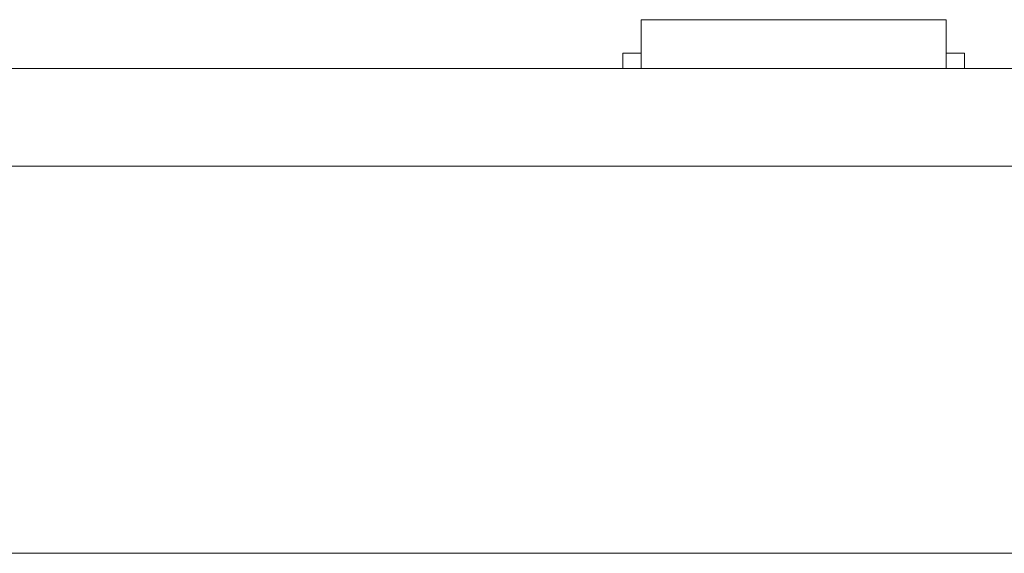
# Model space of a CAD drawing. Header units: inches. Extents: x -30 to 641, y 180 to 601.
# Tile 169 of 234: x 424.72 to 440.86, y 434.52 to 443.27. Entities that reach past the tile are written whole.
import ezdxf

# ---------------------------------------------------------------- set-up
doc = ezdxf.new("R2010")
doc.units = ezdxf.units.IN
doc.header["$MEASUREMENT"] = 0
doc.layers.add('1', color=7, linetype='Continuous')

# ---------------------------------------------------------------- blocks, each defined once
blk = doc.blocks.new('block 13')
at = {"layer": '1', "color": 8, "lineweight": 18, "true_color": 0x808080}
blk.add_lwpolyline([(-18.129, 434.524), (554.57, 434.524)], dxfattribs=at)
blk = doc.blocks.new('block 2075')
at = {"layer": '1', "color": 155, "lineweight": 18, "true_color": 0x4c7299}
blk.add_lwpolyline([(518.34, 442.474), (409.453, 442.474)], dxfattribs=at)
blk = doc.blocks.new('block 2115')
at = {"layer": '1', "color": 155, "lineweight": 18, "true_color": 0x4c7299}
blk.add_lwpolyline([(434.906, 443.274), (439.906, 443.274)], dxfattribs=at)
blk = doc.blocks.new('block 2116')
at = {"layer": '1', "color": 155, "lineweight": 18, "true_color": 0x4c7299}
blk.add_lwpolyline([(434.606, 442.724), (434.906, 442.724)], dxfattribs=at)
blk = doc.blocks.new('block 2117')
at = {"layer": '1', "color": 155, "lineweight": 18, "true_color": 0x4c7299}
blk.add_lwpolyline([(440.206, 442.724), (439.906, 442.724)], dxfattribs=at)
blk = doc.blocks.new('block 2309')
at = {"layer": '1', "color": 155, "lineweight": 18, "true_color": 0x4c7299}
blk.add_lwpolyline([(518.34, 440.874), (409.453, 440.874)], dxfattribs=at)
blk = doc.blocks.new('block 2349')
at = {"layer": '1', "color": 155, "lineweight": 18, "true_color": 0x4c7299}
blk.add_lwpolyline([(439.906, 443.274), (439.906, 442.474)], dxfattribs=at)
blk = doc.blocks.new('block 2350')
at = {"layer": '1', "color": 155, "lineweight": 18, "true_color": 0x4c7299}
blk.add_lwpolyline([(434.906, 443.274), (434.906, 442.474)], dxfattribs=at)
blk = doc.blocks.new('block 2351')
at = {"layer": '1', "color": 155, "lineweight": 18, "true_color": 0x4c7299}
blk.add_lwpolyline([(434.606, 442.724), (434.606, 442.474)], dxfattribs=at)
blk = doc.blocks.new('block 2352')
at = {"layer": '1', "color": 155, "lineweight": 18, "true_color": 0x4c7299}
blk.add_lwpolyline([(440.206, 442.724), (440.206, 442.474)], dxfattribs=at)
blk = doc.blocks.new('block 2488')
at = {"layer": '1', "color": 18, "lineweight": 13, "true_color": 0x4c0000}
blk.add_lwpolyline([(518.34, 442.474), (409.453, 442.474)], dxfattribs=at)
blk = doc.blocks.new('block 2498')
at = {"layer": '1', "color": 18, "lineweight": 13, "true_color": 0x4c0000}
blk.add_lwpolyline([(439.989, 442.474), (436.929, 442.474)], dxfattribs=at)
blk = doc.blocks.new('block 2509')
at = {"layer": '1', "color": 252, "lineweight": 13, "true_color": 0x848484}
blk.add_lwpolyline([(428.322, 442.474), (425.262, 442.474)], dxfattribs=at)
blk = doc.blocks.new('block 2519')
at = {"layer": '1', "color": 18, "lineweight": 13, "true_color": 0x4c0000}
blk.add_lwpolyline([(518.34, 442.474), (409.453, 442.474)], dxfattribs=at)
blk = doc.blocks.new('block 2564')
at = {"layer": '1', "color": 18, "lineweight": 13, "true_color": 0x4c0000}
blk.add_lwpolyline([(398.115, 442.474), (529.679, 442.474)], dxfattribs=at)
blk = doc.blocks.new('block 2580')
at = {"layer": '1', "color": 18, "lineweight": 13, "true_color": 0x4c0000}
blk.add_lwpolyline([(439.989, 442.474), (436.929, 442.474)], dxfattribs=at)
blk = doc.blocks.new('block 2581')
at = {"layer": '1', "color": 18, "lineweight": 13, "true_color": 0x4c0000}
blk.add_lwpolyline([(433.929, 442.474), (434.329, 442.474)], dxfattribs=at)
blk = doc.blocks.new('block 2602')
at = {"layer": '1', "color": 252, "lineweight": 13, "true_color": 0x848484}
blk.add_lwpolyline([(428.322, 442.474), (425.262, 442.474)], dxfattribs=at)
blk = doc.blocks.new('block 2615')
at = {"layer": '1', "color": 18, "lineweight": 13, "true_color": 0x4c0000}
blk.add_lwpolyline([(398.115, 442.474), (529.679, 442.474)], dxfattribs=at)
blk = doc.blocks.new('block 2719')
at = {"layer": '1', "color": 18, "lineweight": 13, "true_color": 0x4c0000}
blk.add_lwpolyline([(439.989, 442.474), (436.929, 442.474)], dxfattribs=at)
blk = doc.blocks.new('block 2729')
at = {"layer": '1', "color": 18, "lineweight": 13, "true_color": 0x4c0000}
blk.add_lwpolyline([(433.929, 442.474), (434.329, 442.474)], dxfattribs=at)
blk = doc.blocks.new('block 2734')
at = {"layer": '1', "color": 18, "lineweight": 13, "true_color": 0x4c0000}
blk.add_lwpolyline([(439.989, 442.474), (436.929, 442.474)], dxfattribs=at)
blk = doc.blocks.new('block 2762')
at = {"layer": '1', "color": 252, "lineweight": 13, "true_color": 0x848484}
blk.add_lwpolyline([(428.322, 442.474), (425.262, 442.474)], dxfattribs=at)
blk = doc.blocks.new('block 2764')
at = {"layer": '1', "color": 252, "lineweight": 13, "true_color": 0x848484}
blk.add_lwpolyline([(428.322, 442.474), (425.262, 442.474)], dxfattribs=at)
blk = doc.blocks.new('block 7551')
at = {"layer": '1', "color": 18, "lineweight": 13, "true_color": 0x4c0000}
for points in [[(292.04, 442.474), (329.444, 442.474), (366.849, 442.474), (385.551, 442.474), (390.227, 442.474), (392.565, 442.474), (393.78, 442.474), (397.75, 442.474), (398.763, 442.474), (401.101, 442.474), (475.91, 442.474), (513.314, 442.474), (522.666, 442.474), (527.341, 442.474)], [(523.263, 442.474), (522.332, 442.474), (520.136, 442.474), (517.062, 442.474), (498.359, 442.474), (423.55, 442.474), (414.199, 442.474), (409.523, 442.474), (408.687, 442.474), (406.394, 442.474), (403.321, 442.474), (398.645, 442.474), (389.294, 442.474), (351.889, 442.474), (314.485, 442.474), (295.782, 442.474)]]:
    blk.add_lwpolyline(points, dxfattribs=at)
blk = doc.blocks.new('block 7666')
at = {"layer": '1', "color": 18, "lineweight": 13, "true_color": 0x4c0000}
blk.add_open_spline([(432.739, 442.474), (432.744, 442.474), (432.749, 442.474), (432.749, 442.474), (432.749, 442.474), (432.758, 442.474), (432.758, 442.474), (432.758, 442.474), (432.768, 442.474), (432.768, 442.474), (432.768, 442.474), (432.781, 442.474), (432.781, 442.474), (432.781, 442.474), (432.796, 442.474), (432.796, 442.474), (432.796, 442.474), (432.813, 442.474), (432.813, 442.474), (432.813, 442.474), (432.831, 442.474), (432.831, 442.474), (432.831, 442.474), (432.851, 442.474), (432.851, 442.474), (432.851, 442.474), (432.871, 442.474), (432.871, 442.474), (432.871, 442.474), (432.892, 442.474), (432.892, 442.474), (432.892, 442.474), (432.915, 442.474), (432.915, 442.474), (432.915, 442.474), (432.939, 442.474), (432.939, 442.474), (432.939, 442.474), (432.989, 442.474), (432.989, 442.474), (432.989, 442.474), (433.039, 442.474), (433.039, 442.474), (433.039, 442.474), (433.063, 442.474), (433.063, 442.474), (433.063, 442.474), (433.086, 442.474), (433.086, 442.474), (433.086, 442.474), (433.107, 442.474), (433.107, 442.474), (433.107, 442.474), (433.127, 442.474), (433.127, 442.474), (433.127, 442.474), (433.147, 442.474), (433.147, 442.474), (433.147, 442.474), (433.165, 442.474), (433.165, 442.474), (433.165, 442.474), (433.182, 442.474), (433.182, 442.474), (433.182, 442.474), (433.197, 442.474), (433.197, 442.474), (433.197, 442.474), (433.21, 442.474), (433.21, 442.474), (433.21, 442.474), (433.22, 442.474), (433.22, 442.474), (433.22, 442.474), (433.229, 442.474), (433.229, 442.474), (433.229, 442.474), (433.235, 442.474), (433.235, 442.474), (433.235, 442.474), (433.229, 442.474), (433.229, 442.474), (433.229, 442.474), (433.22, 442.474), (433.22, 442.474), (433.22, 442.474), (433.21, 442.474), (433.21, 442.474), (433.21, 442.474), (433.197, 442.474), (433.197, 442.474), (433.197, 442.474), (433.182, 442.474), (433.182, 442.474), (433.182, 442.474), (433.165, 442.474), (433.165, 442.474), (433.165, 442.474), (433.147, 442.474), (433.147, 442.474), (433.147, 442.474), (433.127, 442.474), (433.127, 442.474), (433.127, 442.474), (433.107, 442.474), (433.107, 442.474), (433.107, 442.474), (433.086, 442.474), (433.086, 442.474), (433.086, 442.474), (433.063, 442.474), (433.063, 442.474), (433.063, 442.474), (433.039, 442.474), (433.039, 442.474), (433.039, 442.474), (432.989, 442.474), (432.989, 442.474), (432.989, 442.474), (432.939, 442.474), (432.939, 442.474), (432.939, 442.474), (432.915, 442.474), (432.915, 442.474), (432.915, 442.474), (432.892, 442.474), (432.892, 442.474), (432.892, 442.474), (432.871, 442.474), (432.871, 442.474), (432.871, 442.474), (432.851, 442.474), (432.851, 442.474), (432.851, 442.474), (432.831, 442.474), (432.831, 442.474), (432.831, 442.474), (432.813, 442.474), (432.813, 442.474), (432.813, 442.474), (432.796, 442.474), (432.796, 442.474), (432.796, 442.474), (432.781, 442.474), (432.781, 442.474), (432.781, 442.474), (432.768, 442.474), (432.768, 442.474), (432.768, 442.474), (432.758, 442.474), (432.758, 442.474), (432.758, 442.474), (432.749, 442.474), (432.749, 442.474), (432.749, 442.474), (432.744, 442.474), (432.744, 442.474)], degree=3, knots=[0, 0, 0, 0, 1, 1, 1, 2, 2, 2, 3, 3, 3, 4, 4, 4, 5, 5, 5, 6, 6, 6, 7, 7, 7, 8, 8, 8, 9, 9, 9, 10, 10, 10, 11, 11, 11, 12, 12, 12, 13, 13, 13, 14, 14, 14, 15, 15, 15, 16, 16, 16, 17, 17, 17, 18, 18, 18, 19, 19, 19, 20, 20, 20, 21, 21, 21, 22, 22, 22, 23, 23, 23, 24, 24, 24, 25, 25, 25, 26, 26, 26, 27, 27, 27, 28, 28, 28, 29, 29, 29, 30, 30, 30, 31, 31, 31, 32, 32, 32, 33, 33, 33, 34, 34, 34, 35, 35, 35, 36, 36, 36, 37, 37, 37, 38, 38, 38, 39, 39, 39, 40, 40, 40, 41, 41, 41, 42, 42, 42, 43, 43, 43, 44, 44, 44, 45, 45, 45, 46, 46, 46, 47, 47, 47, 48, 48, 48, 49, 49, 49, 50, 50, 50, 51, 51, 51, 52, 52, 52, 52], dxfattribs=at)
blk = doc.blocks.new('block 7668')
at = {"layer": '1', "color": 18, "lineweight": 13, "true_color": 0x4c0000}
blk.add_open_spline([(440.289, 442.474), (440.112, 442.474), (439.936, 442.474), (439.759, 442.474), (439.723, 442.474), (439.687, 442.474), (439.652, 442.474), (438.744, 442.474), (437.836, 442.474), (436.929, 442.474), (436.832, 442.474), (436.736, 442.474), (436.639, 442.474), (436.736, 442.474), (436.832, 442.474), (436.929, 442.474), (437.836, 442.474), (438.744, 442.474), (439.652, 442.474), (439.687, 442.474), (439.723, 442.474), (439.759, 442.474), (439.936, 442.474), (440.112, 442.474), (440.289, 442.474), (440.089, 442.474), (439.889, 442.474), (439.689, 442.474), (439.889, 442.474), (440.089, 442.474), (440.289, 442.474)], degree=3, knots=[0, 0, 0, 0, 1, 1, 1, 2, 2, 2, 3, 3, 3, 4, 4, 4, 5, 5, 5, 6, 6, 6, 7, 7, 7, 8, 8, 8, 9, 9, 9, 10, 10, 10, 10], dxfattribs=at)
blk = doc.blocks.new('block 7669')
at = {"layer": '1', "color": 18, "lineweight": 13, "true_color": 0x4c0000}
blk.add_open_spline([(440.289, 442.474), (440.112, 442.474), (439.936, 442.474), (439.759, 442.474), (439.723, 442.474), (439.687, 442.474), (439.652, 442.474), (438.744, 442.474), (437.836, 442.474), (436.929, 442.474), (436.832, 442.474), (436.736, 442.474), (436.639, 442.474), (436.736, 442.474), (436.832, 442.474), (436.929, 442.474), (437.836, 442.474), (438.744, 442.474), (439.652, 442.474), (439.687, 442.474), (439.723, 442.474), (439.759, 442.474), (439.936, 442.474), (440.112, 442.474), (440.289, 442.474), (440.089, 442.474), (439.889, 442.474), (439.689, 442.474), (439.889, 442.474), (440.089, 442.474), (440.289, 442.474)], degree=3, knots=[0, 0, 0, 0, 1, 1, 1, 2, 2, 2, 3, 3, 3, 4, 4, 4, 5, 5, 5, 6, 6, 6, 7, 7, 7, 8, 8, 8, 9, 9, 9, 10, 10, 10, 10], dxfattribs=at)
blk = doc.blocks.new('block 7670')
at = {"layer": '1', "color": 18, "lineweight": 13, "true_color": 0x4c0000}
blk.add_open_spline([(435.849, 442.474), (435.946, 442.474), (436.043, 442.474), (436.139, 442.474), (436.043, 442.474), (435.946, 442.474), (435.849, 442.474), (435.608, 442.474), (435.367, 442.474), (435.126, 442.474), (435.091, 442.474), (435.055, 442.474), (435.019, 442.474), (434.843, 442.474), (434.666, 442.474), (434.489, 442.474), (434.689, 442.474), (434.889, 442.474), (435.089, 442.474), (434.889, 442.474), (434.689, 442.474), (434.489, 442.474), (434.666, 442.474), (434.843, 442.474), (435.019, 442.474), (435.055, 442.474), (435.091, 442.474), (435.126, 442.474), (435.367, 442.474), (435.608, 442.474), (435.849, 442.474)], degree=3, knots=[0, 0, 0, 0, 1, 1, 1, 2, 2, 2, 3, 3, 3, 4, 4, 4, 5, 5, 5, 6, 6, 6, 7, 7, 7, 8, 8, 8, 9, 9, 9, 10, 10, 10, 10], dxfattribs=at)
blk = doc.blocks.new('block 7671')
at = {"layer": '1', "color": 18, "lineweight": 13, "true_color": 0x4c0000}
blk.add_open_spline([(435.849, 442.474), (435.946, 442.474), (436.043, 442.474), (436.139, 442.474), (436.043, 442.474), (435.946, 442.474), (435.849, 442.474), (435.608, 442.474), (435.367, 442.474), (435.126, 442.474), (435.091, 442.474), (435.055, 442.474), (435.019, 442.474), (434.843, 442.474), (434.666, 442.474), (434.489, 442.474), (434.689, 442.474), (434.889, 442.474), (435.089, 442.474), (434.889, 442.474), (434.689, 442.474), (434.489, 442.474), (434.666, 442.474), (434.843, 442.474), (435.019, 442.474), (435.055, 442.474), (435.091, 442.474), (435.126, 442.474), (435.367, 442.474), (435.608, 442.474), (435.849, 442.474)], degree=3, knots=[0, 0, 0, 0, 1, 1, 1, 2, 2, 2, 3, 3, 3, 4, 4, 4, 5, 5, 5, 6, 6, 6, 7, 7, 7, 8, 8, 8, 9, 9, 9, 10, 10, 10, 10], dxfattribs=at)
blk = doc.blocks.new('block 7805')
at = {"layer": '1', "color": 252, "lineweight": 13, "true_color": 0x848484}
blk.add_open_spline([(429.872, 442.474), (429.877, 442.474), (429.883, 442.474), (429.883, 442.474), (429.883, 442.474), (429.891, 442.474), (429.891, 442.474), (429.891, 442.474), (429.902, 442.474), (429.902, 442.474), (429.902, 442.474), (429.915, 442.474), (429.915, 442.474), (429.915, 442.474), (429.93, 442.474), (429.93, 442.474), (429.93, 442.474), (429.946, 442.474), (429.946, 442.474), (429.946, 442.474), (429.965, 442.474), (429.965, 442.474), (429.965, 442.474), (429.984, 442.474), (429.984, 442.474), (429.984, 442.474), (430.004, 442.474), (430.004, 442.474), (430.004, 442.474), (430.026, 442.474), (430.026, 442.474), (430.026, 442.474), (430.049, 442.474), (430.049, 442.474), (430.049, 442.474), (430.073, 442.474), (430.073, 442.474), (430.073, 442.474), (430.122, 442.474), (430.122, 442.474), (430.122, 442.474), (430.172, 442.474), (430.172, 442.474), (430.172, 442.474), (430.196, 442.474), (430.196, 442.474), (430.196, 442.474), (430.219, 442.474), (430.219, 442.474), (430.219, 442.474), (430.241, 442.474), (430.241, 442.474), (430.241, 442.474), (430.261, 442.474), (430.261, 442.474), (430.261, 442.474), (430.28, 442.474), (430.28, 442.474), (430.28, 442.474), (430.298, 442.474), (430.298, 442.474), (430.298, 442.474), (430.315, 442.474), (430.315, 442.474), (430.315, 442.474), (430.33, 442.474), (430.33, 442.474), (430.33, 442.474), (430.343, 442.474), (430.343, 442.474), (430.343, 442.474), (430.354, 442.474), (430.354, 442.474), (430.354, 442.474), (430.362, 442.474), (430.362, 442.474), (430.362, 442.474), (430.368, 442.474), (430.368, 442.474), (430.368, 442.474), (430.362, 442.474), (430.362, 442.474), (430.362, 442.474), (430.354, 442.474), (430.354, 442.474), (430.354, 442.474), (430.343, 442.474), (430.343, 442.474), (430.343, 442.474), (430.33, 442.474), (430.33, 442.474), (430.33, 442.474), (430.315, 442.474), (430.315, 442.474), (430.315, 442.474), (430.298, 442.474), (430.298, 442.474), (430.298, 442.474), (430.28, 442.474), (430.28, 442.474), (430.28, 442.474), (430.261, 442.474), (430.261, 442.474), (430.261, 442.474), (430.241, 442.474), (430.241, 442.474), (430.241, 442.474), (430.219, 442.474), (430.219, 442.474), (430.219, 442.474), (430.196, 442.474), (430.196, 442.474), (430.196, 442.474), (430.172, 442.474), (430.172, 442.474), (430.172, 442.474), (430.122, 442.474), (430.122, 442.474), (430.122, 442.474), (430.073, 442.474), (430.073, 442.474), (430.073, 442.474), (430.049, 442.474), (430.049, 442.474), (430.049, 442.474), (430.026, 442.474), (430.026, 442.474), (430.026, 442.474), (430.004, 442.474), (430.004, 442.474), (430.004, 442.474), (429.984, 442.474), (429.984, 442.474), (429.984, 442.474), (429.965, 442.474), (429.965, 442.474), (429.965, 442.474), (429.946, 442.474), (429.946, 442.474), (429.946, 442.474), (429.93, 442.474), (429.93, 442.474), (429.93, 442.474), (429.915, 442.474), (429.915, 442.474), (429.915, 442.474), (429.902, 442.474), (429.902, 442.474), (429.902, 442.474), (429.891, 442.474), (429.891, 442.474), (429.891, 442.474), (429.883, 442.474), (429.883, 442.474), (429.883, 442.474), (429.877, 442.474), (429.877, 442.474)], degree=3, knots=[0, 0, 0, 0, 1, 1, 1, 2, 2, 2, 3, 3, 3, 4, 4, 4, 5, 5, 5, 6, 6, 6, 7, 7, 7, 8, 8, 8, 9, 9, 9, 10, 10, 10, 11, 11, 11, 12, 12, 12, 13, 13, 13, 14, 14, 14, 15, 15, 15, 16, 16, 16, 17, 17, 17, 18, 18, 18, 19, 19, 19, 20, 20, 20, 21, 21, 21, 22, 22, 22, 23, 23, 23, 24, 24, 24, 25, 25, 25, 26, 26, 26, 27, 27, 27, 28, 28, 28, 29, 29, 29, 30, 30, 30, 31, 31, 31, 32, 32, 32, 33, 33, 33, 34, 34, 34, 35, 35, 35, 36, 36, 36, 37, 37, 37, 38, 38, 38, 39, 39, 39, 40, 40, 40, 41, 41, 41, 42, 42, 42, 43, 43, 43, 44, 44, 44, 45, 45, 45, 46, 46, 46, 47, 47, 47, 48, 48, 48, 49, 49, 49, 50, 50, 50, 51, 51, 51, 52, 52, 52, 52], dxfattribs=at)
blk = doc.blocks.new('block 7806')
at = {"layer": '1', "color": 252, "lineweight": 13, "true_color": 0x848484}
blk.add_open_spline([(428.622, 442.474), (428.446, 442.474), (428.269, 442.474), (428.092, 442.474), (428.056, 442.474), (428.021, 442.474), (427.985, 442.474), (427.077, 442.474), (426.17, 442.474), (425.262, 442.474), (425.165, 442.474), (425.069, 442.474), (424.972, 442.474), (425.069, 442.474), (425.165, 442.474), (425.262, 442.474), (426.17, 442.474), (427.077, 442.474), (427.985, 442.474), (428.021, 442.474), (428.056, 442.474), (428.092, 442.474), (428.269, 442.474), (428.446, 442.474), (428.622, 442.474), (428.422, 442.474), (428.222, 442.474), (428.022, 442.474), (428.222, 442.474), (428.422, 442.474), (428.622, 442.474)], degree=3, knots=[0, 0, 0, 0, 1, 1, 1, 2, 2, 2, 3, 3, 3, 4, 4, 4, 5, 5, 5, 6, 6, 6, 7, 7, 7, 8, 8, 8, 9, 9, 9, 10, 10, 10, 10], dxfattribs=at)
blk = doc.blocks.new('block 7807')
at = {"layer": '1', "color": 252, "lineweight": 13, "true_color": 0x848484}
blk.add_open_spline([(428.622, 442.474), (428.446, 442.474), (428.269, 442.474), (428.092, 442.474), (428.056, 442.474), (428.021, 442.474), (427.985, 442.474), (427.077, 442.474), (426.17, 442.474), (425.262, 442.474), (425.165, 442.474), (425.069, 442.474), (424.972, 442.474), (425.069, 442.474), (425.165, 442.474), (425.262, 442.474), (426.17, 442.474), (427.077, 442.474), (427.985, 442.474), (428.021, 442.474), (428.056, 442.474), (428.092, 442.474), (428.269, 442.474), (428.446, 442.474), (428.622, 442.474), (428.422, 442.474), (428.222, 442.474), (428.022, 442.474), (428.222, 442.474), (428.422, 442.474), (428.622, 442.474)], degree=3, knots=[0, 0, 0, 0, 1, 1, 1, 2, 2, 2, 3, 3, 3, 4, 4, 4, 5, 5, 5, 6, 6, 6, 7, 7, 7, 8, 8, 8, 9, 9, 9, 10, 10, 10, 10], dxfattribs=at)
blk = doc.blocks.new('block 8131')
at = {"layer": '1', "color": 18, "lineweight": 13, "true_color": 0x4c0000}
blk.add_open_spline([(432.739, 442.474), (432.744, 442.474), (432.749, 442.474), (432.749, 442.474), (432.749, 442.474), (432.758, 442.474), (432.758, 442.474), (432.758, 442.474), (432.768, 442.474), (432.768, 442.474), (432.768, 442.474), (432.781, 442.474), (432.781, 442.474), (432.781, 442.474), (432.796, 442.474), (432.796, 442.474), (432.796, 442.474), (432.813, 442.474), (432.813, 442.474), (432.813, 442.474), (432.831, 442.474), (432.831, 442.474), (432.831, 442.474), (432.851, 442.474), (432.851, 442.474), (432.851, 442.474), (432.871, 442.474), (432.871, 442.474), (432.871, 442.474), (432.892, 442.474), (432.892, 442.474), (432.892, 442.474), (432.915, 442.474), (432.915, 442.474), (432.915, 442.474), (432.939, 442.474), (432.939, 442.474), (432.939, 442.474), (432.989, 442.474), (432.989, 442.474), (432.989, 442.474), (433.039, 442.474), (433.039, 442.474), (433.039, 442.474), (433.063, 442.474), (433.063, 442.474), (433.063, 442.474), (433.086, 442.474), (433.086, 442.474), (433.086, 442.474), (433.107, 442.474), (433.107, 442.474), (433.107, 442.474), (433.127, 442.474), (433.127, 442.474), (433.127, 442.474), (433.147, 442.474), (433.147, 442.474), (433.147, 442.474), (433.165, 442.474), (433.165, 442.474), (433.165, 442.474), (433.182, 442.474), (433.182, 442.474), (433.182, 442.474), (433.197, 442.474), (433.197, 442.474), (433.197, 442.474), (433.21, 442.474), (433.21, 442.474), (433.21, 442.474), (433.22, 442.474), (433.22, 442.474), (433.22, 442.474), (433.229, 442.474), (433.229, 442.474), (433.229, 442.474), (433.235, 442.474), (433.235, 442.474), (433.235, 442.474), (433.229, 442.474), (433.229, 442.474), (433.229, 442.474), (433.22, 442.474), (433.22, 442.474), (433.22, 442.474), (433.21, 442.474), (433.21, 442.474), (433.21, 442.474), (433.197, 442.474), (433.197, 442.474), (433.197, 442.474), (433.182, 442.474), (433.182, 442.474), (433.182, 442.474), (433.165, 442.474), (433.165, 442.474), (433.165, 442.474), (433.147, 442.474), (433.147, 442.474), (433.147, 442.474), (433.127, 442.474), (433.127, 442.474), (433.127, 442.474), (433.107, 442.474), (433.107, 442.474), (433.107, 442.474), (433.086, 442.474), (433.086, 442.474), (433.086, 442.474), (433.063, 442.474), (433.063, 442.474), (433.063, 442.474), (433.039, 442.474), (433.039, 442.474), (433.039, 442.474), (432.989, 442.474), (432.989, 442.474), (432.989, 442.474), (432.939, 442.474), (432.939, 442.474), (432.939, 442.474), (432.915, 442.474), (432.915, 442.474), (432.915, 442.474), (432.892, 442.474), (432.892, 442.474), (432.892, 442.474), (432.871, 442.474), (432.871, 442.474), (432.871, 442.474), (432.851, 442.474), (432.851, 442.474), (432.851, 442.474), (432.831, 442.474), (432.831, 442.474), (432.831, 442.474), (432.813, 442.474), (432.813, 442.474), (432.813, 442.474), (432.796, 442.474), (432.796, 442.474), (432.796, 442.474), (432.781, 442.474), (432.781, 442.474), (432.781, 442.474), (432.768, 442.474), (432.768, 442.474), (432.768, 442.474), (432.758, 442.474), (432.758, 442.474), (432.758, 442.474), (432.749, 442.474), (432.749, 442.474), (432.749, 442.474), (432.744, 442.474), (432.744, 442.474)], degree=3, knots=[0, 0, 0, 0, 1, 1, 1, 2, 2, 2, 3, 3, 3, 4, 4, 4, 5, 5, 5, 6, 6, 6, 7, 7, 7, 8, 8, 8, 9, 9, 9, 10, 10, 10, 11, 11, 11, 12, 12, 12, 13, 13, 13, 14, 14, 14, 15, 15, 15, 16, 16, 16, 17, 17, 17, 18, 18, 18, 19, 19, 19, 20, 20, 20, 21, 21, 21, 22, 22, 22, 23, 23, 23, 24, 24, 24, 25, 25, 25, 26, 26, 26, 27, 27, 27, 28, 28, 28, 29, 29, 29, 30, 30, 30, 31, 31, 31, 32, 32, 32, 33, 33, 33, 34, 34, 34, 35, 35, 35, 36, 36, 36, 37, 37, 37, 38, 38, 38, 39, 39, 39, 40, 40, 40, 41, 41, 41, 42, 42, 42, 43, 43, 43, 44, 44, 44, 45, 45, 45, 46, 46, 46, 47, 47, 47, 48, 48, 48, 49, 49, 49, 50, 50, 50, 51, 51, 51, 52, 52, 52, 52], dxfattribs=at)
blk = doc.blocks.new('block 8137')
at = {"layer": '1', "color": 18, "lineweight": 13, "true_color": 0x4c0000}
blk.add_open_spline([(435.849, 442.474), (435.946, 442.474), (436.043, 442.474), (436.139, 442.474), (436.043, 442.474), (435.946, 442.474), (435.849, 442.474), (435.608, 442.474), (435.367, 442.474), (435.126, 442.474), (435.091, 442.474), (435.055, 442.474), (435.019, 442.474), (434.843, 442.474), (434.666, 442.474), (434.489, 442.474), (434.689, 442.474), (434.889, 442.474), (435.089, 442.474), (434.889, 442.474), (434.689, 442.474), (434.489, 442.474), (434.666, 442.474), (434.843, 442.474), (435.019, 442.474), (435.055, 442.474), (435.091, 442.474), (435.126, 442.474), (435.367, 442.474), (435.608, 442.474), (435.849, 442.474)], degree=3, knots=[0, 0, 0, 0, 1, 1, 1, 2, 2, 2, 3, 3, 3, 4, 4, 4, 5, 5, 5, 6, 6, 6, 7, 7, 7, 8, 8, 8, 9, 9, 9, 10, 10, 10, 10], dxfattribs=at)
blk = doc.blocks.new('block 8150')
at = {"layer": '1', "color": 18, "lineweight": 13, "true_color": 0x4c0000}
blk.add_open_spline([(440.289, 442.474), (440.112, 442.474), (439.936, 442.474), (439.759, 442.474), (439.723, 442.474), (439.687, 442.474), (439.652, 442.474), (438.744, 442.474), (437.836, 442.474), (436.929, 442.474), (436.832, 442.474), (436.736, 442.474), (436.639, 442.474), (436.736, 442.474), (436.832, 442.474), (436.929, 442.474), (437.836, 442.474), (438.744, 442.474), (439.652, 442.474), (439.687, 442.474), (439.723, 442.474), (439.759, 442.474), (439.936, 442.474), (440.112, 442.474), (440.289, 442.474), (440.089, 442.474), (439.889, 442.474), (439.689, 442.474), (439.889, 442.474), (440.089, 442.474), (440.289, 442.474)], degree=3, knots=[0, 0, 0, 0, 1, 1, 1, 2, 2, 2, 3, 3, 3, 4, 4, 4, 5, 5, 5, 6, 6, 6, 7, 7, 7, 8, 8, 8, 9, 9, 9, 10, 10, 10, 10], dxfattribs=at)
blk = doc.blocks.new('block 8160')
at = {"layer": '1', "color": 18, "lineweight": 13, "true_color": 0x4c0000}
blk.add_open_spline([(440.289, 442.474), (440.112, 442.474), (439.936, 442.474), (439.759, 442.474), (439.723, 442.474), (439.687, 442.474), (439.652, 442.474), (438.744, 442.474), (437.836, 442.474), (436.929, 442.474), (436.832, 442.474), (436.736, 442.474), (436.639, 442.474), (436.736, 442.474), (436.832, 442.474), (436.929, 442.474), (437.836, 442.474), (438.744, 442.474), (439.652, 442.474), (439.687, 442.474), (439.723, 442.474), (439.759, 442.474), (439.936, 442.474), (440.112, 442.474), (440.289, 442.474), (440.089, 442.474), (439.889, 442.474), (439.689, 442.474), (439.889, 442.474), (440.089, 442.474), (440.289, 442.474)], degree=3, knots=[0, 0, 0, 0, 1, 1, 1, 2, 2, 2, 3, 3, 3, 4, 4, 4, 5, 5, 5, 6, 6, 6, 7, 7, 7, 8, 8, 8, 9, 9, 9, 10, 10, 10, 10], dxfattribs=at)
blk = doc.blocks.new('block 8176')
at = {"layer": '1', "color": 18, "lineweight": 13, "true_color": 0x4c0000}
blk.add_open_spline([(435.849, 442.474), (435.946, 442.474), (436.043, 442.474), (436.139, 442.474), (436.043, 442.474), (435.946, 442.474), (435.849, 442.474), (435.608, 442.474), (435.367, 442.474), (435.126, 442.474), (435.091, 442.474), (435.055, 442.474), (435.019, 442.474), (434.843, 442.474), (434.666, 442.474), (434.489, 442.474), (434.689, 442.474), (434.889, 442.474), (435.089, 442.474), (434.889, 442.474), (434.689, 442.474), (434.489, 442.474), (434.666, 442.474), (434.843, 442.474), (435.019, 442.474), (435.055, 442.474), (435.091, 442.474), (435.126, 442.474), (435.367, 442.474), (435.608, 442.474), (435.849, 442.474)], degree=3, knots=[0, 0, 0, 0, 1, 1, 1, 2, 2, 2, 3, 3, 3, 4, 4, 4, 5, 5, 5, 6, 6, 6, 7, 7, 7, 8, 8, 8, 9, 9, 9, 10, 10, 10, 10], dxfattribs=at)
blk = doc.blocks.new('block 8219')
at = {"layer": '1', "color": 252, "lineweight": 13, "true_color": 0x848484}
blk.add_open_spline([(428.622, 442.474), (428.446, 442.474), (428.269, 442.474), (428.092, 442.474), (428.056, 442.474), (428.021, 442.474), (427.985, 442.474), (427.077, 442.474), (426.17, 442.474), (425.262, 442.474), (425.165, 442.474), (425.069, 442.474), (424.972, 442.474), (425.069, 442.474), (425.165, 442.474), (425.262, 442.474), (426.17, 442.474), (427.077, 442.474), (427.985, 442.474), (428.021, 442.474), (428.056, 442.474), (428.092, 442.474), (428.269, 442.474), (428.446, 442.474), (428.622, 442.474), (428.422, 442.474), (428.222, 442.474), (428.022, 442.474), (428.222, 442.474), (428.422, 442.474), (428.622, 442.474)], degree=3, knots=[0, 0, 0, 0, 1, 1, 1, 2, 2, 2, 3, 3, 3, 4, 4, 4, 5, 5, 5, 6, 6, 6, 7, 7, 7, 8, 8, 8, 9, 9, 9, 10, 10, 10, 10], dxfattribs=at)
blk = doc.blocks.new('block 8220')
at = {"layer": '1', "color": 252, "lineweight": 13, "true_color": 0x848484}
blk.add_open_spline([(429.872, 442.474), (429.877, 442.474), (429.883, 442.474), (429.883, 442.474), (429.883, 442.474), (429.891, 442.474), (429.891, 442.474), (429.891, 442.474), (429.902, 442.474), (429.902, 442.474), (429.902, 442.474), (429.915, 442.474), (429.915, 442.474), (429.915, 442.474), (429.93, 442.474), (429.93, 442.474), (429.93, 442.474), (429.946, 442.474), (429.946, 442.474), (429.946, 442.474), (429.965, 442.474), (429.965, 442.474), (429.965, 442.474), (429.984, 442.474), (429.984, 442.474), (429.984, 442.474), (430.004, 442.474), (430.004, 442.474), (430.004, 442.474), (430.026, 442.474), (430.026, 442.474), (430.026, 442.474), (430.049, 442.474), (430.049, 442.474), (430.049, 442.474), (430.073, 442.474), (430.073, 442.474), (430.073, 442.474), (430.122, 442.474), (430.122, 442.474), (430.122, 442.474), (430.172, 442.474), (430.172, 442.474), (430.172, 442.474), (430.196, 442.474), (430.196, 442.474), (430.196, 442.474), (430.219, 442.474), (430.219, 442.474), (430.219, 442.474), (430.241, 442.474), (430.241, 442.474), (430.241, 442.474), (430.261, 442.474), (430.261, 442.474), (430.261, 442.474), (430.28, 442.474), (430.28, 442.474), (430.28, 442.474), (430.298, 442.474), (430.298, 442.474), (430.298, 442.474), (430.315, 442.474), (430.315, 442.474), (430.315, 442.474), (430.33, 442.474), (430.33, 442.474), (430.33, 442.474), (430.343, 442.474), (430.343, 442.474), (430.343, 442.474), (430.354, 442.474), (430.354, 442.474), (430.354, 442.474), (430.362, 442.474), (430.362, 442.474), (430.362, 442.474), (430.368, 442.474), (430.368, 442.474), (430.368, 442.474), (430.362, 442.474), (430.362, 442.474), (430.362, 442.474), (430.354, 442.474), (430.354, 442.474), (430.354, 442.474), (430.343, 442.474), (430.343, 442.474), (430.343, 442.474), (430.33, 442.474), (430.33, 442.474), (430.33, 442.474), (430.315, 442.474), (430.315, 442.474), (430.315, 442.474), (430.298, 442.474), (430.298, 442.474), (430.298, 442.474), (430.28, 442.474), (430.28, 442.474), (430.28, 442.474), (430.261, 442.474), (430.261, 442.474), (430.261, 442.474), (430.241, 442.474), (430.241, 442.474), (430.241, 442.474), (430.219, 442.474), (430.219, 442.474), (430.219, 442.474), (430.196, 442.474), (430.196, 442.474), (430.196, 442.474), (430.172, 442.474), (430.172, 442.474), (430.172, 442.474), (430.122, 442.474), (430.122, 442.474), (430.122, 442.474), (430.073, 442.474), (430.073, 442.474), (430.073, 442.474), (430.049, 442.474), (430.049, 442.474), (430.049, 442.474), (430.026, 442.474), (430.026, 442.474), (430.026, 442.474), (430.004, 442.474), (430.004, 442.474), (430.004, 442.474), (429.984, 442.474), (429.984, 442.474), (429.984, 442.474), (429.965, 442.474), (429.965, 442.474), (429.965, 442.474), (429.946, 442.474), (429.946, 442.474), (429.946, 442.474), (429.93, 442.474), (429.93, 442.474), (429.93, 442.474), (429.915, 442.474), (429.915, 442.474), (429.915, 442.474), (429.902, 442.474), (429.902, 442.474), (429.902, 442.474), (429.891, 442.474), (429.891, 442.474), (429.891, 442.474), (429.883, 442.474), (429.883, 442.474), (429.883, 442.474), (429.877, 442.474), (429.877, 442.474)], degree=3, knots=[0, 0, 0, 0, 1, 1, 1, 2, 2, 2, 3, 3, 3, 4, 4, 4, 5, 5, 5, 6, 6, 6, 7, 7, 7, 8, 8, 8, 9, 9, 9, 10, 10, 10, 11, 11, 11, 12, 12, 12, 13, 13, 13, 14, 14, 14, 15, 15, 15, 16, 16, 16, 17, 17, 17, 18, 18, 18, 19, 19, 19, 20, 20, 20, 21, 21, 21, 22, 22, 22, 23, 23, 23, 24, 24, 24, 25, 25, 25, 26, 26, 26, 27, 27, 27, 28, 28, 28, 29, 29, 29, 30, 30, 30, 31, 31, 31, 32, 32, 32, 33, 33, 33, 34, 34, 34, 35, 35, 35, 36, 36, 36, 37, 37, 37, 38, 38, 38, 39, 39, 39, 40, 40, 40, 41, 41, 41, 42, 42, 42, 43, 43, 43, 44, 44, 44, 45, 45, 45, 46, 46, 46, 47, 47, 47, 48, 48, 48, 49, 49, 49, 50, 50, 50, 51, 51, 51, 52, 52, 52, 52], dxfattribs=at)
blk = doc.blocks.new('block 8224')
at = {"layer": '1', "color": 252, "lineweight": 13, "true_color": 0x848484}
blk.add_open_spline([(428.622, 442.474), (428.446, 442.474), (428.269, 442.474), (428.092, 442.474), (428.056, 442.474), (428.021, 442.474), (427.985, 442.474), (427.077, 442.474), (426.17, 442.474), (425.262, 442.474), (425.165, 442.474), (425.069, 442.474), (424.972, 442.474), (425.069, 442.474), (425.165, 442.474), (425.262, 442.474), (426.17, 442.474), (427.077, 442.474), (427.985, 442.474), (428.021, 442.474), (428.056, 442.474), (428.092, 442.474), (428.269, 442.474), (428.446, 442.474), (428.622, 442.474), (428.422, 442.474), (428.222, 442.474), (428.022, 442.474), (428.222, 442.474), (428.422, 442.474), (428.622, 442.474)], degree=3, knots=[0, 0, 0, 0, 1, 1, 1, 2, 2, 2, 3, 3, 3, 4, 4, 4, 5, 5, 5, 6, 6, 6, 7, 7, 7, 8, 8, 8, 9, 9, 9, 10, 10, 10, 10], dxfattribs=at)

msp = doc.modelspace()

# ---------------------------------------------------------------- block references
at = {"layer": '1'}
for name in ['block 2115', 'block 2350', 'block 2349', 'block 2116', 'block 2351', 'block 2117', 'block 2352', 'block 7551', 'block 2564', 'block 2615', 'block 2075', 'block 2488', 'block 2519', 'block 7806', 'block 7807', 'block 8219', 'block 8224', 'block 2509', 'block 2602', 'block 2762', 'block 2764', 'block 7805', 'block 8220', 'block 7666', 'block 8131', 'block 2581', 'block 2729', 'block 7670', 'block 7671', 'block 8137', 'block 8176', 'block 7668', 'block 7669', 'block 8150', 'block 8160', 'block 2498', 'block 2580', 'block 2719', 'block 2734', 'block 2309', 'block 13']:
    msp.add_blockref(name, (0, 0), dxfattribs=at)

doc.saveas('drawing.dxf')
